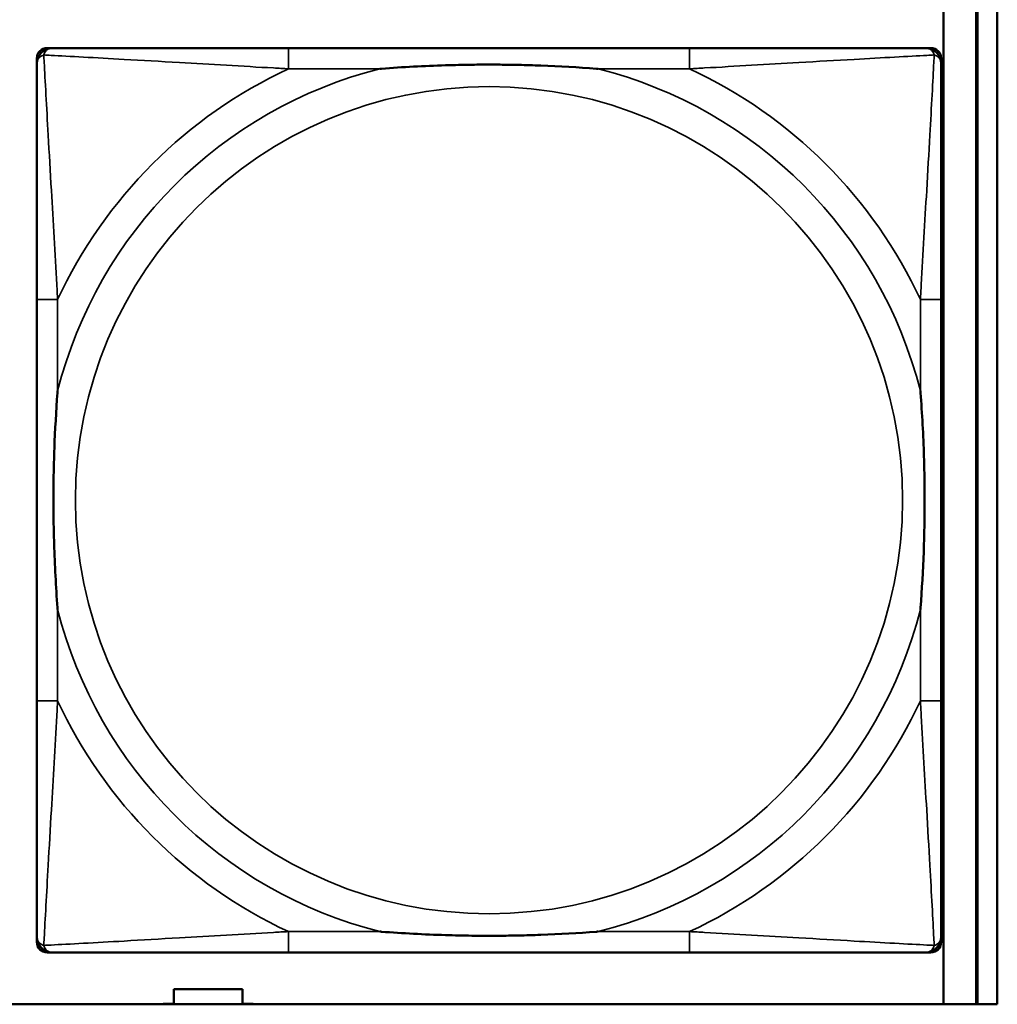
# Model space of a CAD drawing. Header units: inches. Extents: x -32 to 29.2, y -14.4 to 22.6.
# Tile 160 of 256: x -5.8 to -5, y -2.8 to -2. Entities that reach past the tile are written whole.
import ezdxf

# ---------------------------------------------------------------- set-up
doc = ezdxf.new("R2010")
doc.units = ezdxf.units.IN
doc.header["$MEASUREMENT"] = 0
doc.layers.add('Visible (ANSI)', color=7, linetype='Continuous', lineweight=50)
doc.layers.add('Visible Narrow (ANSI)', color=7, linetype='Continuous', lineweight=35)

msp = doc.modelspace()

# ---------------------------------------------------------------- linework, layer by layer
at = {"layer": 'Visible (ANSI)'}
for p, q in [((-5.04126, -0.5734), (-5.04126, -2.77804)), ((-5.0404, -0.5734), (-5.0404, -2.77804)), ((-5.02537, -0.5734), (-5.02537, -2.77804)), ((-5.0661, -2.01327), (-5.0661, -2.77804)), ((-5.74502, -2.05368), (-5.74108, -2.05368)), ((-5.25841, -2.05368), (-5.56234, -2.05368)), ((-5.07967, -2.05368), (-5.07573, -2.05368)), ((-5.7529, -2.73084), (-5.7529, -2.06155)), ((-5.06786, -2.06155), (-5.06786, -2.06549)), ((-5.75289, -2.24423), (-5.75289, -2.54815)), ((-5.06786, -2.54815), (-5.06786, -2.24423)), ((-5.06786, -2.7269), (-5.06786, -2.73084)), ((-5.07573, -2.73872), (-5.74502, -2.73872)), ((-5.56234, -2.73871), (-5.25841, -2.73871)), ((-5.6491, -2.77757), (-5.6491, -2.76657)), ((-5.6491, -2.76657), (-5.5971, -2.76657)), ((-5.5971, -2.76657), (-5.5971, -2.77757)), ((-5.02537, -2.77804), (-27.8004, -2.77804)), ((-5.6571, -2.77804), (-5.6571, -2.77757)), ((-5.6571, -2.77757), (-5.6491, -2.77757)), ((-5.5971, -2.77757), (-5.5891, -2.77757)), ((-5.5891, -2.77757), (-5.5891, -2.77804))]:
    msp.add_line(p, q, dxfattribs=at)
for centre, radius, start, end in [((-5.74502, -2.06155), 0.00787, 90, 180), ((-5.74108, -2.06549), 0.01181, 90.00001, 180), ((-5.07967, -2.06549), 0.01181, 0, 89.99999), ((-5.07573, -2.06155), 0.00787, 0, 90), ((-5.74108, -2.7269), 0.01181, 180, 269.99999), ((-5.07967, -2.7269), 0.01181, 270.00001, 360), ((-5.74502, -2.73084), 0.00787, 180, 270), ((-5.07573, -2.73084), 0.00787, 270, 0)]:
    msp.add_arc(centre, radius, start, end, dxfattribs=at)
for points, knots in [([(-5.56234, -2.05368), (-5.56591, -2.05368), (-5.5695, -2.05368), (-5.57309, -2.05368), (-5.6063, -2.05368), (-5.64001, -2.05368), (-5.67087, -2.05368), (-5.69781, -2.05368), (-5.72336, -2.05368), (-5.7368, -2.05368), (-5.73841, -2.05368), (-5.73984, -2.05368), (-5.74108, -2.05368)], [0, 0, 0, 0, 0.0272471, 0.0272471, 0.0272471, 0.2790553, 0.2790553, 0.2790553, 0.4988354, 0.4988354, 0.4988354, 0.5252205, 0.5252205, 0.5252205, 0.5252205]), ([(-5.07967, -2.05368), (-5.09456, -2.05368), (-5.13616, -2.05368), (-5.1768, -2.05368), (-5.20333, -2.05368), (-5.23119, -2.05368), (-5.25841, -2.05368)], [-0.5252205, -0.5252205, -0.5252205, -0.5252205, -0.20743, -0.20743, -0.20743, 0, 0, 0, 0]), ([(-5.75289, -2.06549), (-5.75289, -2.08037), (-5.75289, -2.12197), (-5.75289, -2.16262), (-5.75289, -2.18915), (-5.75289, -2.21701), (-5.75289, -2.24423)], [-0.5252205, -0.5252205, -0.5252205, -0.5252205, -0.20743, -0.20743, -0.20743, 0, 0, 0, 0]), ([(-5.06786, -2.24423), (-5.06786, -2.24065), (-5.06786, -2.23707), (-5.06786, -2.23347), (-5.06786, -2.20026), (-5.06786, -2.16656), (-5.06786, -2.13569), (-5.06786, -2.10875), (-5.06786, -2.0832), (-5.06786, -2.06977), (-5.06786, -2.06815), (-5.06786, -2.06672), (-5.06786, -2.06549)], [0, 0, 0, 0, 0.0272471, 0.0272471, 0.0272471, 0.2790553, 0.2790553, 0.2790553, 0.4988354, 0.4988354, 0.4988354, 0.5252205, 0.5252205, 0.5252205, 0.5252205]), ([(-5.49312, -2.06942), (-5.49268, -2.06939), (-5.49225, -2.06936), (-5.47574, -2.06811), (-5.45968, -2.06725), (-5.43673, -2.06655), (-5.43003, -2.0664), (-5.42085, -2.06629), (-5.41838, -2.06627), (-5.4143, -2.06625), (-5.41269, -2.06625), (-5.40956, -2.06624), (-5.40804, -2.06625), (-5.40447, -2.06626), (-5.40242, -2.06627), (-5.39625, -2.06633), (-5.39212, -2.06639), (-5.38239, -2.06659), (-5.37679, -2.06675), (-5.35702, -2.06747), (-5.34298, -2.06827), (-5.3285, -2.06936), (-5.32806, -2.06939), (-5.32763, -2.06942)], [-0.416114, -0.416114, -0.416114, -0.416114, -0.4127691, -0.4127691, -0.2896446, -0.2896446, -0.2388934, -0.2388934, -0.2201881, -0.2201881, -0.2080204, -0.2080204, -0.196499, -0.196499, -0.1809939, -0.1809939, -0.149741, -0.149741, -0.1073162, -0.1073162, 0, 0, 0.0033356, 0.0033356, 0.0033356, 0.0033356]), ([(-5.73714, -2.47894), (-5.73717, -2.4785), (-5.73721, -2.47807), (-5.73845, -2.46156), (-5.73931, -2.4455), (-5.74002, -2.42254), (-5.74016, -2.41585), (-5.74027, -2.40667), (-5.74029, -2.4042), (-5.74031, -2.40012), (-5.74032, -2.39851), (-5.74032, -2.39538), (-5.74032, -2.39386), (-5.7403, -2.39029), (-5.74029, -2.38824), (-5.74023, -2.38206), (-5.74017, -2.37794), (-5.73997, -2.3682), (-5.73981, -2.3626), (-5.73909, -2.34284), (-5.7383, -2.3288), (-5.73721, -2.31432), (-5.73717, -2.31388), (-5.73714, -2.31344)], [-0.416114, -0.416114, -0.416114, -0.416114, -0.4127691, -0.4127691, -0.2896446, -0.2896446, -0.2388934, -0.2388934, -0.2201881, -0.2201881, -0.2080204, -0.2080204, -0.196499, -0.196499, -0.1809939, -0.1809939, -0.149741, -0.149741, -0.1073162, -0.1073162, 0, 0, 0.0033356, 0.0033356, 0.0033356, 0.0033356]), ([(-5.08361, -2.31344), (-5.08357, -2.31388), (-5.08354, -2.31432), (-5.0823, -2.33082), (-5.08143, -2.34688), (-5.08073, -2.36984), (-5.08059, -2.37654), (-5.08048, -2.38571), (-5.08045, -2.38818), (-5.08043, -2.39226), (-5.08043, -2.39387), (-5.08043, -2.397), (-5.08043, -2.39852), (-5.08044, -2.40209), (-5.08046, -2.40414), (-5.08051, -2.41032), (-5.08057, -2.41445), (-5.08078, -2.42418), (-5.08094, -2.42978), (-5.08166, -2.44954), (-5.08245, -2.46359), (-5.08354, -2.47807), (-5.08357, -2.4785), (-5.08361, -2.47894)], [-0.416114, -0.416114, -0.416114, -0.416114, -0.4127691, -0.4127691, -0.2896446, -0.2896446, -0.2388934, -0.2388934, -0.2201881, -0.2201881, -0.2080204, -0.2080204, -0.196499, -0.196499, -0.1809939, -0.1809939, -0.149741, -0.149741, -0.1073162, -0.1073162, 0, 0, 0.0033356, 0.0033356, 0.0033356, 0.0033356]), ([(-5.75289, -2.54815), (-5.75289, -2.57538), (-5.75289, -2.60323), (-5.75289, -2.62976), (-5.75289, -2.67041), (-5.75289, -2.71201), (-5.75289, -2.7269)], [3.9382945, 3.9382945, 3.9382945, 3.9382945, 4.1457245, 4.1457245, 4.1457245, 4.463515, 4.463515, 4.463515, 4.463515]), ([(-5.06786, -2.7269), (-5.06786, -2.71201), (-5.06786, -2.67041), (-5.06786, -2.62976), (-5.06786, -2.60323), (-5.06786, -2.57538), (-5.06786, -2.54815)], [-0.5252205, -0.5252205, -0.5252205, -0.5252205, -0.20743, -0.20743, -0.20743, 0, 0, 0, 0]), ([(-5.32763, -2.72296), (-5.32806, -2.72299), (-5.3285, -2.72302), (-5.34298, -2.72412), (-5.35702, -2.72491), (-5.37679, -2.72563), (-5.38239, -2.72579), (-5.39212, -2.72599), (-5.39625, -2.72605), (-5.40242, -2.72611), (-5.40447, -2.72612), (-5.40804, -2.72614), (-5.40956, -2.72614), (-5.41269, -2.72614), (-5.4143, -2.72613), (-5.41838, -2.72611), (-5.42085, -2.72609), (-5.43003, -2.72598), (-5.43673, -2.72583), (-5.45968, -2.72513), (-5.47574, -2.72427), (-5.49225, -2.72302), (-5.49268, -2.72299), (-5.49312, -2.72296)], [-0.4149464, -0.4149464, -0.4149464, -0.4149464, -0.41162, -0.41162, -0.3046026, -0.3046026, -0.2622958, -0.2622958, -0.23113, -0.23113, -0.215668, -0.215668, -0.2041787, -0.2041787, -0.1920448, -0.1920448, -0.1733916, -0.1733916, -0.1227817, -0.1227817, 0, 0, 0.0033356, 0.0033356, 0.0033356, 0.0033356]), ([(-5.74108, -2.73871), (-5.72619, -2.73871), (-5.68459, -2.73871), (-5.64394, -2.73871), (-5.61742, -2.73871), (-5.58956, -2.73871), (-5.56234, -2.73871)], [-0.5252205, -0.5252205, -0.5252205, -0.5252205, -0.20743, -0.20743, -0.20743, 0, 0, 0, 0]), ([(-5.25841, -2.73871), (-5.23119, -2.73871), (-5.20333, -2.73871), (-5.1768, -2.73871), (-5.13616, -2.73871), (-5.09456, -2.73871), (-5.07967, -2.73871)], [3.9382945, 3.9382945, 3.9382945, 3.9382945, 4.1457245, 4.1457245, 4.1457245, 4.463515, 4.463515, 4.463515, 4.463515])]:
    msp.add_open_spline(points, degree=3, knots=knots, dxfattribs=at)
at = {"layer": 'Visible Narrow (ANSI)'}
for p, q in [((-5.56234, -2.05368), (-5.56234, -2.06942)), ((-5.25841, -2.05368), (-5.25841, -2.06942)), ((-5.56234, -2.06942), (-5.49312, -2.06942)), ((-5.32763, -2.06942), (-5.25841, -2.06942)), ((-5.73714, -2.24423), (-5.75289, -2.24423)), ((-5.73714, -2.31344), (-5.73714, -2.24423)), ((-5.06786, -2.24423), (-5.08361, -2.24423)), ((-5.08361, -2.24423), (-5.08361, -2.31344)), ((-5.73714, -2.54815), (-5.73714, -2.47894)), ((-5.08361, -2.47894), (-5.08361, -2.54815)), ((-5.73714, -2.54815), (-5.75289, -2.54815)), ((-5.06786, -2.54815), (-5.08361, -2.54815)), ((-5.56234, -2.72296), (-5.56234, -2.73871)), ((-5.49312, -2.72296), (-5.56234, -2.72296)), ((-5.25841, -2.72296), (-5.32763, -2.72296)), ((-5.25841, -2.72296), (-5.25841, -2.73871))]:
    msp.add_line(p, q, dxfattribs=at)
msp.add_circle((-5.41037, -2.39619), 0.31328, dxfattribs=at)
for radius, start, end in [(0.33708, 104.21029, 165.78971), (0.36037, 114.94069, 155.05931), (0.33708, 14.21029, 75.78971), (0.36037, 24.94069, 65.05931), (0.33708, 194.21029, 255.78971), (0.33708, 284.21029, 345.78971), (0.36037, 204.94069, 245.05931), (0.36037, 294.94069, 335.05931)]:
    msp.add_arc((-5.41037, -2.39619), radius, start, end, dxfattribs=at)
for points, knots in [([(-5.74761, -2.05896), (-5.74743, -2.05837), (-5.74722, -2.05784), (-5.74668, -2.05679), (-5.74635, -2.05629), (-5.74574, -2.05558), (-5.74548, -2.05533), (-5.74508, -2.055), (-5.74494, -2.05489), (-5.74457, -2.05463), (-5.74433, -2.05449), (-5.74367, -2.05415), (-5.74323, -2.05399), (-5.74225, -2.05375), (-5.74169, -2.05368), (-5.74108, -2.05368)], [-0.00012419, -0.00012419, -0.00012419, -0.00012419, 0.00449537, 0.00449537, 0.00977487, 0.00977487, 0.01307456, 0.01307456, 0.0147244, 0.0147244, 0.01736415, 0.01736415, 0.02158775, 0.02158775, 0.02627331, 0.02627331, 0.02627331, 0.02627331]), ([(-5.07967, -2.05368), (-5.07906, -2.05368), (-5.0785, -2.05375), (-5.07751, -2.05399), (-5.07708, -2.05415), (-5.07642, -2.05449), (-5.07618, -2.05463), (-5.07581, -2.05489), (-5.07567, -2.055), (-5.07526, -2.05533), (-5.07501, -2.05558), (-5.0744, -2.05629), (-5.07407, -2.05679), (-5.07353, -2.05784), (-5.07332, -2.05837), (-5.07314, -2.05896)], [-0.02627331, -0.02627331, -0.02627331, -0.02627331, -0.02158775, -0.02158775, -0.01736415, -0.01736415, -0.0147244, -0.0147244, -0.01307456, -0.01307456, -0.00977487, -0.00977487, -0.00449537, -0.00449537, 0.00012419, 0.00012419, 0.00012419, 0.00012419]), ([(-5.75289, -2.06549), (-5.75289, -2.06488), (-5.75282, -2.06432), (-5.75257, -2.06333), (-5.75241, -2.0629), (-5.75208, -2.06224), (-5.75193, -2.062), (-5.75167, -2.06162), (-5.75157, -2.06148), (-5.75123, -2.06108), (-5.75098, -2.06083), (-5.75027, -2.06022), (-5.74978, -2.05988), (-5.74873, -2.05935), (-5.74819, -2.05913), (-5.74761, -2.05896)], [-0.02627331, -0.02627331, -0.02627331, -0.02627331, -0.02158775, -0.02158775, -0.01736415, -0.01736415, -0.0147244, -0.0147244, -0.01307456, -0.01307456, -0.00977487, -0.00977487, -0.00449537, -0.00449537, 0.00012419, 0.00012419, 0.00012419, 0.00012419]), ([(-5.73714, -2.24423), (-5.73734, -2.24048), (-5.73755, -2.23671), (-5.73907, -2.20935), (-5.74051, -2.18517), (-5.74271, -2.14733), (-5.74353, -2.13328), (-5.74552, -2.09804), (-5.74661, -2.07792), (-5.74742, -2.06249), (-5.74752, -2.06066), (-5.74761, -2.05896)], [0, 0, 0, 0, 0.0278591, 0.0278591, 0.201273, 0.201273, 0.3066357, 0.3066357, 0.475216, 0.475216, 0.5007189, 0.5007189, 0.5007189, 0.5007189]), ([(-5.74761, -2.05896), (-5.74591, -2.05905), (-5.74408, -2.05914), (-5.72864, -2.05995), (-5.70852, -2.06104), (-5.67329, -2.06304), (-5.65923, -2.06385), (-5.62139, -2.06606), (-5.59721, -2.06749), (-5.56986, -2.06901), (-5.56608, -2.06922), (-5.56234, -2.06942)], [-0.5007189, -0.5007189, -0.5007189, -0.5007189, -0.475216, -0.475216, -0.3066357, -0.3066357, -0.201273, -0.201273, -0.0278591, -0.0278591, 0, 0, 0, 0]), ([(-5.25841, -2.06942), (-5.25466, -2.06922), (-5.25089, -2.06901), (-5.22353, -2.06749), (-5.19935, -2.06606), (-5.16151, -2.06385), (-5.14746, -2.06304), (-5.11223, -2.06104), (-5.0921, -2.05995), (-5.07667, -2.05914), (-5.07484, -2.05905), (-5.07314, -2.05896)], [0, 0, 0, 0, 0.0278591, 0.0278591, 0.201273, 0.201273, 0.3066357, 0.3066357, 0.475216, 0.475216, 0.5007189, 0.5007189, 0.5007189, 0.5007189]), ([(-5.07314, -2.05896), (-5.07323, -2.06066), (-5.07333, -2.06249), (-5.07414, -2.07792), (-5.07522, -2.09804), (-5.07722, -2.13328), (-5.07803, -2.14733), (-5.08024, -2.18517), (-5.08167, -2.20935), (-5.0832, -2.23671), (-5.0834, -2.24048), (-5.08361, -2.24423)], [-0.5007189, -0.5007189, -0.5007189, -0.5007189, -0.475216, -0.475216, -0.3066357, -0.3066357, -0.201273, -0.201273, -0.0278591, -0.0278591, 0, 0, 0, 0]), ([(-5.07314, -2.05896), (-5.07256, -2.05913), (-5.07202, -2.05935), (-5.07097, -2.05988), (-5.07047, -2.06022), (-5.06976, -2.06083), (-5.06952, -2.06108), (-5.06918, -2.06148), (-5.06907, -2.06162), (-5.06881, -2.062), (-5.06867, -2.06224), (-5.06834, -2.0629), (-5.06817, -2.06333), (-5.06793, -2.06432), (-5.06786, -2.06488), (-5.06786, -2.06549)], [-0.00012419, -0.00012419, -0.00012419, -0.00012419, 0.00449537, 0.00449537, 0.00977487, 0.00977487, 0.01307456, 0.01307456, 0.0147244, 0.0147244, 0.01736415, 0.01736415, 0.02158775, 0.02158775, 0.02627331, 0.02627331, 0.02627331, 0.02627331]), ([(-5.74761, -2.73342), (-5.74752, -2.73173), (-5.74742, -2.72989), (-5.74661, -2.71446), (-5.74552, -2.69434), (-5.74353, -2.65911), (-5.74271, -2.64505), (-5.74051, -2.60721), (-5.73907, -2.58303), (-5.73755, -2.55568), (-5.73734, -2.5519), (-5.73714, -2.54815)], [-4.4390134, -4.4390134, -4.4390134, -4.4390134, -4.4135105, -4.4135105, -4.2449302, -4.2449302, -4.1395675, -4.1395675, -3.9661536, -3.9661536, -3.9382945, -3.9382945, -3.9382945, -3.9382945]), ([(-5.08361, -2.54815), (-5.0834, -2.5519), (-5.0832, -2.55568), (-5.08167, -2.58303), (-5.08024, -2.60721), (-5.07803, -2.64505), (-5.07722, -2.65911), (-5.07522, -2.69434), (-5.07414, -2.71446), (-5.07333, -2.72989), (-5.07323, -2.73173), (-5.07314, -2.73342)], [0, 0, 0, 0, 0.0278591, 0.0278591, 0.201273, 0.201273, 0.3066357, 0.3066357, 0.475216, 0.475216, 0.5007189, 0.5007189, 0.5007189, 0.5007189]), ([(-5.74761, -2.73342), (-5.74819, -2.73325), (-5.74873, -2.73303), (-5.74978, -2.7325), (-5.75027, -2.73217), (-5.75098, -2.73155), (-5.75123, -2.7313), (-5.75157, -2.7309), (-5.75167, -2.73076), (-5.75193, -2.73039), (-5.75208, -2.73014), (-5.75241, -2.72949), (-5.75257, -2.72905), (-5.75282, -2.72807), (-5.75289, -2.72751), (-5.75289, -2.7269)], [-0.00012419, -0.00012419, -0.00012419, -0.00012419, 0.00449537, 0.00449537, 0.00977487, 0.00977487, 0.01307456, 0.01307456, 0.0147244, 0.0147244, 0.01736415, 0.01736415, 0.02158775, 0.02158775, 0.02627331, 0.02627331, 0.02627331, 0.02627331]), ([(-5.56234, -2.72296), (-5.56608, -2.72316), (-5.56986, -2.72337), (-5.59721, -2.72489), (-5.62139, -2.72632), (-5.65923, -2.72853), (-5.67329, -2.72935), (-5.70852, -2.73134), (-5.72864, -2.73243), (-5.74408, -2.73324), (-5.74591, -2.73333), (-5.74761, -2.73342)], [0, 0, 0, 0, 0.0278591, 0.0278591, 0.201273, 0.201273, 0.3066357, 0.3066357, 0.475216, 0.475216, 0.5007189, 0.5007189, 0.5007189, 0.5007189]), ([(-5.07314, -2.73342), (-5.07484, -2.73333), (-5.07667, -2.73324), (-5.0921, -2.73243), (-5.11223, -2.73134), (-5.14746, -2.72935), (-5.16151, -2.72853), (-5.19935, -2.72632), (-5.22353, -2.72489), (-5.25089, -2.72337), (-5.25466, -2.72316), (-5.25841, -2.72296)], [-4.4390134, -4.4390134, -4.4390134, -4.4390134, -4.4135105, -4.4135105, -4.2449302, -4.2449302, -4.1395675, -4.1395675, -3.9661536, -3.9661536, -3.9382945, -3.9382945, -3.9382945, -3.9382945]), ([(-5.06786, -2.7269), (-5.06786, -2.72751), (-5.06793, -2.72807), (-5.06817, -2.72905), (-5.06834, -2.72949), (-5.06867, -2.73014), (-5.06881, -2.73039), (-5.06907, -2.73076), (-5.06918, -2.7309), (-5.06952, -2.7313), (-5.06976, -2.73155), (-5.07047, -2.73217), (-5.07097, -2.7325), (-5.07202, -2.73303), (-5.07256, -2.73325), (-5.07314, -2.73342)], [-0.02627331, -0.02627331, -0.02627331, -0.02627331, -0.02158775, -0.02158775, -0.01736415, -0.01736415, -0.0147244, -0.0147244, -0.01307456, -0.01307456, -0.00977487, -0.00977487, -0.00449537, -0.00449537, 0.00012419, 0.00012419, 0.00012419, 0.00012419]), ([(-5.74108, -2.73871), (-5.74169, -2.73871), (-5.74225, -2.73864), (-5.74323, -2.73839), (-5.74367, -2.73823), (-5.74433, -2.7379), (-5.74457, -2.73775), (-5.74494, -2.73749), (-5.74508, -2.73739), (-5.74548, -2.73705), (-5.74574, -2.7368), (-5.74635, -2.73609), (-5.74668, -2.73559), (-5.74722, -2.73455), (-5.74743, -2.73401), (-5.74761, -2.73342)], [-0.02627331, -0.02627331, -0.02627331, -0.02627331, -0.02158775, -0.02158775, -0.01736415, -0.01736415, -0.0147244, -0.0147244, -0.01307456, -0.01307456, -0.00977487, -0.00977487, -0.00449537, -0.00449537, 0.00012419, 0.00012419, 0.00012419, 0.00012419]), ([(-5.07314, -2.73342), (-5.07332, -2.73401), (-5.07353, -2.73455), (-5.07407, -2.73559), (-5.0744, -2.73609), (-5.07501, -2.7368), (-5.07526, -2.73705), (-5.07567, -2.73739), (-5.07581, -2.73749), (-5.07618, -2.73775), (-5.07642, -2.7379), (-5.07708, -2.73823), (-5.07751, -2.73839), (-5.0785, -2.73864), (-5.07906, -2.73871), (-5.07967, -2.73871)], [-0.00012419, -0.00012419, -0.00012419, -0.00012419, 0.00449537, 0.00449537, 0.00977487, 0.00977487, 0.01307456, 0.01307456, 0.0147244, 0.0147244, 0.01736415, 0.01736415, 0.02158775, 0.02158775, 0.02627331, 0.02627331, 0.02627331, 0.02627331])]:
    msp.add_open_spline(points, degree=3, knots=knots, dxfattribs=at)

doc.saveas('drawing.dxf')
